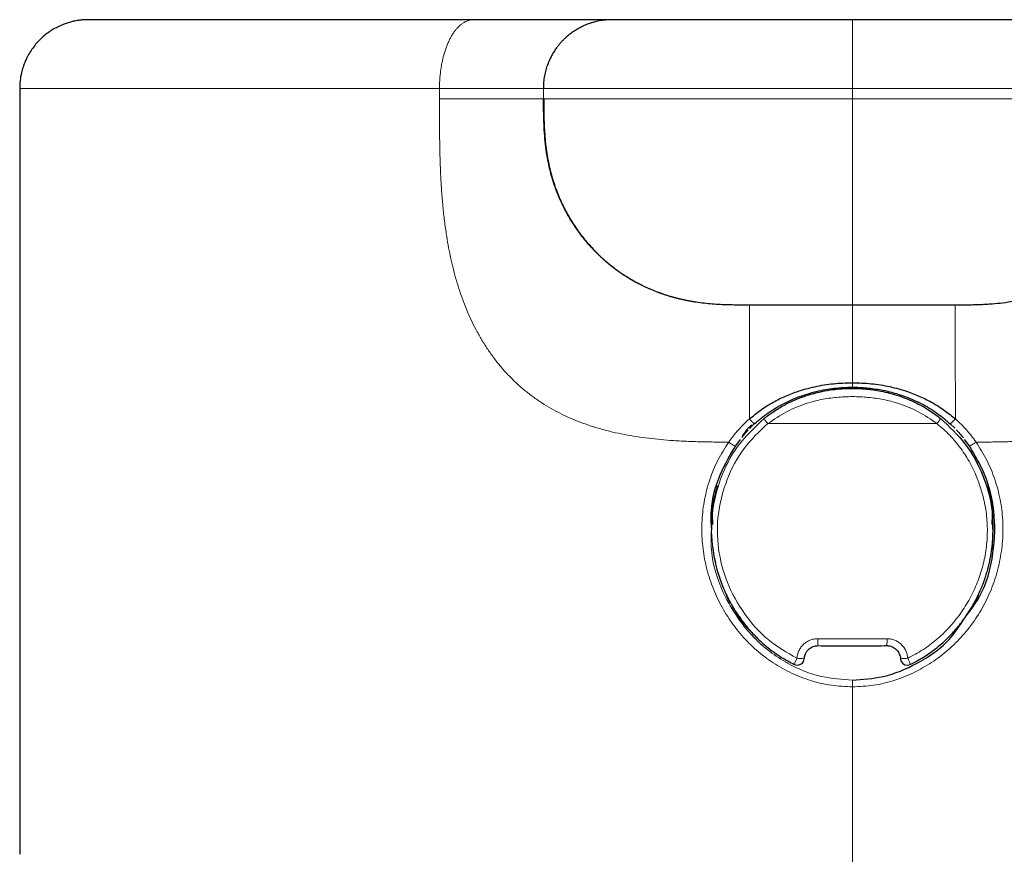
# Model space of a CAD drawing. Header units: millimetres. Extents: x 8 to 1023, y 12 to 832.
# Tile 52 of 256: x 375 to 403, y 612 to 637. Entities that reach past the tile are written whole.
import ezdxf

# ---------------------------------------------------------------- set-up
doc = ezdxf.new("R2010")
doc.units = ezdxf.units.MM

msp = doc.modelspace()

# ---------------------------------------------------------------- linework, layer by layer
at = {"color": 7, "linetype": 'Continuous', "lineweight": 30}
for p, q in [((405.967, 636.621), (398.967, 636.621)), ((374.717, 634.621), (374.717, 612.321)), ((396.126, 624.863), (396.123, 624.863)), ((401.949, 624.73), (401.805, 624.869)), ((395.699, 624.402), (395.559, 624.212)), ((402.375, 624.211), (402.235, 624.402)), ((394.867, 621.926), (394.867, 621.772)), ((403.067, 621.77), (403.067, 621.926))]:
    msp.add_line(p, q, dxfattribs=at)
at = {"color": 8, "linetype": 'Continuous', "lineweight": 0}
for p, q in [((389.967, 634.621), (389.967, 634.321)), ((398.967, 634.621), (398.967, 634.321)), ((395.668, 628.322), (395.967, 628.321)), ((401.967, 628.321), (402.289, 628.322)), ((401.431, 624.861), (396.503, 624.861)), ((398.967, 617.196), (398.967, 617.39)), ((398.967, 612.321), (398.967, 617.196)), ((398.967, 612.321), (398.967, 611.837))]:
    msp.add_line(p, q, dxfattribs=at)
at = {"color": 8, "linetype": 'Continuous', "lineweight": 0, "flags": 128}
for points in [[(386.942, 634.321), (386.942, 634.359), (386.942, 634.396), (386.942, 634.434), (386.942, 634.471), (386.942, 634.509), (386.942, 634.546), (386.942, 634.584), (386.942, 634.621)], [(398.967, 625.92), (398.967, 625.921), (398.967, 625.926), (398.967, 625.936), (398.967, 625.952), (398.967, 625.972), (398.967, 625.995), (398.967, 626.023), (398.967, 626.052)], [(395.559, 624.212), (395.559, 624.208), (395.554, 624.208), (395.545, 624.211), (395.532, 624.217), (395.515, 624.226), (395.495, 624.237), (395.472, 624.251), (395.447, 624.267), (395.42, 624.285), (395.392, 624.303), (395.365, 624.322)], [(397.959, 618.596), (397.958, 618.563), (397.958, 618.531), (397.959, 618.501), (397.959, 618.473), (397.96, 618.449), (397.961, 618.428), (397.962, 618.413), (397.963, 618.402), (397.964, 618.397), (397.965, 618.397), (397.967, 618.403)], [(399.969, 618.396), (399.968, 618.397), (399.967, 618.403)]]:
    msp.add_lwpolyline(points, dxfattribs=at)
at = {"color": 8, "linetype": 'Continuous', "lineweight": 0}
for centre, radius, start, end in [((398.967, 625.538), 0.515, 71.223, 108.777), ((397.172, 625.439), 0.885, 208.8676, 220.7957), ((400.761, 625.439), 0.885, 319.2043, 331.1324), ((398.789, 618.532), 1.188, 353.4626, 3.1201), ((398.031, 617.648), 0.776, 150.6228, 165.0304), ((398.196, 629.382), 11.384, 265.7638, 266.837), ((399.738, 629.382), 11.384, 273.163, 274.2362), ((399.925, 617.658), 0.751, 14.6679, 29.5467)]:
    msp.add_arc(centre, radius, start, end, dxfattribs=at)
at = {"color": 7, "linetype": 'Continuous', "lineweight": 30}
for centre, start, end in [((397.368, 618.029), 244.2763, 270), ((397.368, 618.029), 270, 354.4256), ((397.368, 618.029), 354.4256, 356.0485), ((400.565, 618.029), 183.9479, 187.279), ((400.565, 618.029), 187.279, 270), ((400.565, 618.029), 270, 295.7072)]:
    msp.add_arc(centre, 0.2, start, end, dxfattribs=at)
at = {"color": 8, "linetype": 'Continuous', "lineweight": 0}
msp.add_ellipse((398.967, 624.811), major_axis=(24.25, 0), ratio=0.256485, start_param=4.670797, end_param=4.753981, dxfattribs=at)
at = {"color": 7, "linetype": 'Continuous', "lineweight": 30}
for points, knots in [([(376.718, 636.621), (376.711, 636.621), (376.693, 636.621), (376.664, 636.621), (376.633, 636.62), (376.604, 636.618), (376.578, 636.617), (376.555, 636.615), (376.529, 636.613), (376.502, 636.61), (376.468, 636.606), (376.415, 636.599), (376.33, 636.585), (376.22, 636.561), (376.099, 636.526), (375.962, 636.477), (375.812, 636.41), (375.652, 636.32), (375.503, 636.217), (375.364, 636.101), (375.236, 635.974), (375.12, 635.835), (375.018, 635.687), (374.947, 635.563), (374.9, 635.467), (374.872, 635.403), (374.846, 635.339), (374.822, 635.272), (374.798, 635.197), (374.773, 635.11), (374.75, 635.008), (374.731, 634.891), (374.717, 634.76), (374.715, 634.669), (374.714, 634.621)], [0, 0, 0, 0, 0.015105, 0.037758, 0.057152, 0.073323, 0.086343, 0.096366, 0.103759, 0.112379, 0.121139, 0.135264, 0.161676, 0.199562, 0.237731, 0.275571, 0.331605, 0.387054, 0.441774, 0.496375, 0.550956, 0.605521, 0.66011, 0.714321, 0.735692, 0.756851, 0.77779, 0.798498, 0.821462, 0.848984, 0.880875, 0.916889, 0.956719, 1, 1, 1, 1]), ([(387.934, 636.621), (387.746, 636.621), (387.369, 636.621), (386.817, 636.621), (386.275, 636.621), (385.743, 636.621), (385.223, 636.621), (384.715, 636.621), (384.233, 636.621), (383.776, 636.621), (383.343, 636.621), (382.922, 636.621), (382.512, 636.621), (382.115, 636.621), (381.73, 636.621), (381.357, 636.621), (380.997, 636.621), (380.65, 636.621), (380.317, 636.621), (379.996, 636.621), (379.696, 636.621), (379.414, 636.621), (379.15, 636.621), (378.899, 636.621), (378.661, 636.621), (378.435, 636.621), (378.222, 636.621), (378.022, 636.621), (377.836, 636.621), (377.664, 636.621), (377.506, 636.621), (377.362, 636.621), (377.232, 636.621), (377.114, 636.621), (377.01, 636.621), (376.92, 636.621), (376.847, 636.621), (376.789, 636.621), (376.747, 636.621), (376.721, 636.621), (376.711, 636.621), (376.716, 636.621), (376.718, 636.621)], [0, 0, 0, 0, 0.027606, 0.055212, 0.082819, 0.110427, 0.138035, 0.165642, 0.19325, 0.218556, 0.243862, 0.269168, 0.294474, 0.319779, 0.345085, 0.370392, 0.3957, 0.421007, 0.446315, 0.471623, 0.49693, 0.52079, 0.54465, 0.568509, 0.592367, 0.616224, 0.640377, 0.66453, 0.688685, 0.71284, 0.736996, 0.761153, 0.785311, 0.80947, 0.834779, 0.860089, 0.885397, 0.910705, 0.936012, 0.961319, 0.986624, 1, 1, 1, 1]), ([(391.967, 636.621), (391.967, 636.621), (391.967, 636.621), (391.957, 636.621), (391.937, 636.621), (391.903, 636.621), (391.856, 636.621), (391.797, 636.621), (391.727, 636.621), (391.646, 636.621), (391.549, 636.621), (391.434, 636.621), (391.298, 636.621), (391.15, 636.621), (390.989, 636.621), (390.816, 636.621), (390.632, 636.621), (390.436, 636.621), (390.229, 636.621), (390.01, 636.621), (389.78, 636.621), (389.537, 636.621), (389.286, 636.621), (389.029, 636.621), (388.768, 636.621), (388.497, 636.621), (388.218, 636.621), (388.029, 636.621), (387.934, 636.621)], [0, 0, 0, 0, 0.035128, 0.070254, 0.105364, 0.140476, 0.17561, 0.21013, 0.244648, 0.279143, 0.313619, 0.354655, 0.395697, 0.436755, 0.477832, 0.518926, 0.56003, 0.601124, 0.642195, 0.683239, 0.724262, 0.765286, 0.806341, 0.845101, 0.88387, 0.922595, 0.961261, 1, 1, 1, 1]), ([(391.962, 636.621), (391.961, 636.621), (391.957, 636.621), (391.949, 636.621), (391.937, 636.621), (391.924, 636.621), (391.91, 636.62), (391.896, 636.62), (391.881, 636.619), (391.866, 636.619), (391.85, 636.618), (391.834, 636.617), (391.818, 636.616), (391.802, 636.615), (391.788, 636.613), (391.776, 636.612), (391.764, 636.611), (391.751, 636.61), (391.734, 636.608), (391.711, 636.605), (391.677, 636.6), (391.624, 636.592), (391.553, 636.579), (391.469, 636.559), (391.381, 636.535), (391.292, 636.505), (391.202, 636.471), (391.096, 636.424), (390.976, 636.361), (390.847, 636.281), (390.725, 636.192), (390.625, 636.107), (390.542, 636.027), (390.476, 635.957), (390.411, 635.881), (390.345, 635.795), (390.278, 635.696), (390.21, 635.583), (390.145, 635.454), (390.086, 635.311), (390.035, 635.154), (389.997, 634.985), (389.971, 634.806), (389.967, 634.684), (389.966, 634.621)], [0, 0, 0, 0, 0.014726, 0.061118, 0.103826, 0.14219, 0.177009, 0.208293, 0.236052, 0.258242, 0.277548, 0.293998, 0.307634, 0.318532, 0.32402, 0.328566, 0.332292, 0.335418, 0.33844, 0.343551, 0.351411, 0.362069, 0.380464, 0.400461, 0.421104, 0.442398, 0.464344, 0.48694, 0.521641, 0.556175, 0.590355, 0.624074, 0.646253, 0.668157, 0.690055, 0.714374, 0.741602, 0.77164, 0.804351, 0.839553, 0.877016, 0.916466, 0.95758, 1, 1, 1, 1]), ([(398.967, 636.621), (398.967, 636.621), (398.848, 636.621), (398.611, 636.621), (398.256, 636.621), (397.903, 636.621), (397.553, 636.621), (397.207, 636.621), (396.871, 636.621), (396.547, 636.621), (396.235, 636.621), (395.929, 636.621), (395.63, 636.621), (395.334, 636.621), (395.04, 636.621), (394.751, 636.621), (394.472, 636.621), (394.205, 636.621), (393.95, 636.621), (393.713, 636.621), (393.493, 636.621), (393.29, 636.621), (393.1, 636.621), (392.924, 636.621), (392.761, 636.621), (392.611, 636.621), (392.475, 636.621), (392.354, 636.621), (392.25, 636.621), (392.161, 636.621), (392.088, 636.621), (392.033, 636.621), (391.996, 636.621), (391.974, 636.621), (391.966, 636.621), (391.966, 636.621), (391.969, 636.621), (391.968, 636.621), (391.969, 636.621), (391.968, 636.621), (391.967, 636.621)], [0, 0, 0, 0, 0.000004, 0.011995, 0.023987, 0.035979, 0.047972, 0.059965, 0.071959, 0.083266, 0.094572, 0.105877, 0.117181, 0.128486, 0.140477, 0.152469, 0.164463, 0.176458, 0.188452, 0.200446, 0.211753, 0.22306, 0.234366, 0.245672, 0.256978, 0.268491, 0.280004, 0.291517, 0.303031, 0.314544, 0.326057, 0.337571, 0.348123, 0.358675, 0.369228, 0.379782, 0.390338, 0.400891, 0.513963, 1, 1, 1, 1]), ([(389.969, 633.94), (389.968, 633.976), (389.966, 634.103), (389.967, 634.229), (389.967, 634.321)], [0, 0, 0, 0, 0.2770983, 1, 1, 1, 1]), ([(389.978, 634.321), (389.977, 634.321), (389.972, 634.321), (389.969, 634.321), (389.967, 634.321), (389.967, 634.321)], [0, 0, 0, 0, 0.209663, 0.603906, 1, 1, 1, 1]), ([(389.978, 634.321), (389.978, 634.218), (389.978, 634.015), (389.982, 633.714), (389.994, 633.422), (390.014, 633.14), (390.045, 632.866), (390.085, 632.603), (390.136, 632.35), (390.197, 632.108), (390.266, 631.877), (390.342, 631.657), (390.425, 631.45), (390.514, 631.254), (390.606, 631.07), (390.706, 630.89), (390.813, 630.714), (390.926, 630.544), (391.037, 630.39), (391.148, 630.248), (391.259, 630.115), (391.393, 629.966), (391.555, 629.799), (391.749, 629.621), (391.953, 629.45), (392.168, 629.29), (392.394, 629.139), (392.628, 629.001), (392.871, 628.874), (393.12, 628.761), (393.371, 628.663), (393.621, 628.58), (393.869, 628.512), (394.113, 628.456), (394.353, 628.413), (394.589, 628.38), (394.822, 628.355), (395.054, 628.339), (395.287, 628.328), (395.467, 628.324), (395.595, 628.323), (395.668, 628.322), (395.75, 628.321), (395.839, 628.321), (395.9, 628.321), (395.93, 628.321)], [0, 0, 0, 0, 0.031779, 0.062635, 0.092599, 0.121686, 0.149904, 0.177258, 0.203749, 0.229372, 0.25412, 0.277983, 0.300944, 0.322989, 0.3441, 0.364258, 0.386549, 0.407496, 0.427076, 0.445272, 0.462788, 0.480455, 0.507223, 0.534291, 0.56163, 0.589209, 0.617002, 0.64498, 0.673122, 0.701383, 0.729174, 0.756262, 0.782657, 0.808376, 0.833437, 0.857858, 0.881796, 0.905705, 0.929627, 0.953572, 0.961415, 0.969086, 0.976691, 0.988175, 1, 1, 1, 1]), ([(402.003, 628.321), (402.012, 628.321), (402.029, 628.321), (402.058, 628.321), (402.09, 628.321), (402.125, 628.321), (402.162, 628.321), (402.202, 628.322), (402.243, 628.322), (402.313, 628.322), (402.416, 628.323), (402.556, 628.326), (402.71, 628.331), (402.871, 628.339), (403.087, 628.353), (403.348, 628.379), (403.651, 628.423), (403.945, 628.482), (404.231, 628.555), (404.511, 628.644), (404.786, 628.749), (405.056, 628.87), (405.275, 628.985), (405.447, 629.084), (405.574, 629.163), (405.7, 629.246), (405.828, 629.337), (405.963, 629.438), (406.104, 629.552), (406.251, 629.681), (406.402, 629.823), (406.556, 629.981), (406.711, 630.156), (406.866, 630.347), (407.01, 630.546), (407.144, 630.749), (407.266, 630.955), (407.382, 631.174), (407.49, 631.406), (407.59, 631.65), (407.679, 631.907), (407.756, 632.175), (407.821, 632.454), (407.872, 632.744), (407.911, 633.043), (407.936, 633.351), (407.951, 633.667), (407.956, 633.991), (407.956, 634.21), (407.956, 634.321)], [0, 0, 0, 0, 0.005884, 0.01105, 0.015605, 0.019716, 0.023622, 0.027615, 0.031815, 0.036221, 0.04909, 0.063461, 0.079341, 0.096369, 0.113243, 0.145615, 0.176971, 0.207618, 0.237571, 0.267617, 0.297792, 0.328093, 0.358509, 0.373757, 0.389026, 0.404312, 0.420207, 0.43745, 0.456041, 0.475979, 0.497256, 0.519859, 0.543772, 0.56897, 0.595425, 0.619076, 0.643602, 0.668978, 0.69518, 0.722186, 0.749976, 0.778535, 0.807856, 0.837934, 0.868773, 0.900381, 0.932772, 0.965966, 1, 1, 1, 1]), ([(391.3, 630.06), (391.3, 630.06), (391.298, 630.062), (391.304, 630.056), (391.316, 630.042), (391.337, 630.019), (391.366, 629.987), (391.404, 629.947), (391.442, 629.907), (391.475, 629.873), (391.501, 629.848), (391.527, 629.821), (391.555, 629.794), (391.582, 629.768), (391.608, 629.744), (391.633, 629.721), (391.657, 629.699), (391.68, 629.677), (391.703, 629.657), (391.724, 629.637), (391.745, 629.619), (391.765, 629.602), (391.783, 629.586), (391.799, 629.572), (391.814, 629.56), (391.827, 629.549), (391.84, 629.539), (391.852, 629.529), (391.862, 629.52), (391.87, 629.513), (391.876, 629.509), (391.88, 629.506), (391.884, 629.502), (391.891, 629.497), (391.901, 629.489), (391.919, 629.474), (391.948, 629.45), (391.989, 629.419), (392.038, 629.381), (392.095, 629.339), (392.166, 629.288), (392.253, 629.228), (392.359, 629.159), (392.478, 629.085), (392.611, 629.008), (392.758, 628.929), (392.92, 628.849), (393.096, 628.769), (393.221, 628.72), (393.285, 628.695)], [0, 0, 0, 0, 0.01328, 0.087592, 0.161932, 0.234966, 0.306726, 0.377243, 0.446554, 0.476677, 0.506578, 0.536258, 0.565191, 0.59247, 0.617636, 0.641192, 0.663137, 0.683474, 0.702794, 0.720399, 0.736291, 0.750472, 0.762946, 0.772039, 0.779954, 0.786697, 0.792279, 0.796718, 0.800051, 0.80188, 0.802609, 0.803241, 0.80381, 0.8047, 0.806252, 0.808467, 0.813387, 0.819748, 0.827202, 0.835744, 0.845372, 0.858927, 0.874162, 0.891065, 0.909622, 0.929815, 0.951624, 0.975027, 1, 1, 1, 1]), ([(393.285, 628.695), (393.298, 628.69), (393.325, 628.68), (393.365, 628.665), (393.404, 628.651), (393.448, 628.636), (393.494, 628.621), (393.543, 628.605), (393.594, 628.589), (393.646, 628.573), (393.7, 628.557), (393.751, 628.543), (393.801, 628.53), (393.849, 628.517), (393.897, 628.505), (393.943, 628.494), (393.987, 628.484), (394.029, 628.475), (394.068, 628.466), (394.106, 628.458), (394.141, 628.451), (394.173, 628.445), (394.205, 628.439), (394.234, 628.434), (394.261, 628.429), (394.286, 628.425), (394.309, 628.421), (394.33, 628.417), (394.348, 628.414), (394.364, 628.412), (394.379, 628.409), (394.391, 628.408), (394.4, 628.406), (394.408, 628.405), (394.414, 628.404), (394.417, 628.404), (394.418, 628.403), (394.418, 628.403), (394.418, 628.403)], [0, 0, 0, 0, 0.00419, 0.0084, 0.01273, 0.017272, 0.023792, 0.030983, 0.03896, 0.049686, 0.061766, 0.075273, 0.090259, 0.106762, 0.125822, 0.146622, 0.169181, 0.193514, 0.219633, 0.247033, 0.276172, 0.307057, 0.339692, 0.374803, 0.411745, 0.450522, 0.491136, 0.533591, 0.577888, 0.624029, 0.672017, 0.721852, 0.773536, 0.82707, 0.882456, 0.939694, 0.998785, 1, 1, 1, 1]), ([(393.769, 628.538), (393.768, 628.538), (393.765, 628.539), (393.762, 628.54), (393.76, 628.541)], [0, 0, 0, 0, 0.373119, 1, 1, 1, 1]), ([(395.967, 628.321), (395.968, 628.321), (395.972, 628.321), (395.997, 628.321), (396.036, 628.321), (396.092, 628.321), (396.164, 628.321), (396.248, 628.321), (396.345, 628.321), (396.452, 628.321), (396.572, 628.321), (396.702, 628.321), (396.847, 628.321), (397.005, 628.321), (397.177, 628.321), (397.358, 628.321), (397.548, 628.321), (397.746, 628.321), (397.946, 628.321), (398.147, 628.321), (398.349, 628.321), (398.553, 628.321), (398.76, 628.321), (398.898, 628.321), (398.967, 628.321)], [0, 0, 0, 0, 0.046667, 0.093333, 0.14, 0.186663, 0.233329, 0.279998, 0.323998, 0.367997, 0.411997, 0.455997, 0.499999, 0.546667, 0.593332, 0.639997, 0.686662, 0.733327, 0.779996, 0.823996, 0.867996, 0.911997, 0.955997, 1, 1, 1, 1]), ([(398.967, 628.321), (399.04, 628.321), (399.187, 628.321), (399.406, 628.321), (399.622, 628.321), (399.835, 628.321), (400.043, 628.321), (400.242, 628.321), (400.43, 628.321), (400.607, 628.321), (400.777, 628.321), (400.938, 628.321), (401.093, 628.321), (401.24, 628.321), (401.377, 628.321), (401.502, 628.321), (401.613, 628.321), (401.71, 628.321), (401.79, 628.321), (401.855, 628.321), (401.905, 628.321), (401.94, 628.321), (401.963, 628.321), (401.966, 628.321), (401.967, 628.321)], [0, 0, 0, 0, 0.046668, 0.093334, 0.14, 0.186666, 0.233333, 0.280001, 0.324001, 0.368, 0.412, 0.455999, 0.500001, 0.546669, 0.593335, 0.64, 0.686664, 0.73333, 0.78, 0.823998, 0.867997, 0.911998, 0.955998, 1, 1, 1, 1]), ([(395.967, 624.996), (396.07, 625.082), (396.275, 625.252), (396.615, 625.466), (396.974, 625.648), (397.392, 625.812), (397.873, 625.945), (398.415, 626.036), (398.783, 626.047), (398.967, 626.052)], [0, 0, 0, 0, 0.123389, 0.247087, 0.371328, 0.496173, 0.663428, 0.831417, 1, 1, 1, 1]), ([(396.125, 624.861), (396.185, 624.915), (396.309, 625.026), (396.513, 625.176), (396.73, 625.317), (396.956, 625.444), (397.189, 625.555), (397.429, 625.652), (397.675, 625.734), (397.926, 625.802), (398.181, 625.855), (398.44, 625.892), (398.702, 625.916), (398.878, 625.919), (398.967, 625.92)], [0, 0, 0, 0, 0.077712, 0.161482, 0.245302, 0.329125, 0.412904, 0.496605, 0.58022, 0.663781, 0.747365, 0.831111, 0.915226, 1, 1, 1, 1]), ([(396.398, 625.012), (396.486, 625.079), (396.674, 625.222), (396.902, 625.358), (397.067, 625.444), (397.15, 625.484), (397.235, 625.524), (397.324, 625.563), (397.415, 625.6), (397.51, 625.636), (397.702, 625.702), (397.972, 625.779), (398.301, 625.841), (398.556, 625.87), (398.741, 625.882), (398.859, 625.886), (398.925, 625.886), (398.953, 625.886), (398.961, 625.886), (399.001, 625.886), (399.084, 625.885), (399.22, 625.88), (399.387, 625.868), (399.584, 625.845), (399.81, 625.808), (400.063, 625.75), (400.399, 625.651), (400.786, 625.494), (401.19, 625.272), (401.425, 625.096), (401.536, 625.012)], [0, 0, 0, 0, 0.060054, 0.1279, 0.144214, 0.160925, 0.178032, 0.195536, 0.213439, 0.231739, 0.250609, 0.323547, 0.383946, 0.431801, 0.462304, 0.483951, 0.495674, 0.497611, 0.499078, 0.500248, 0.519234, 0.543795, 0.573931, 0.609643, 0.650929, 0.69779, 0.750126, 0.841161, 0.924421, 1, 1, 1, 1]), ([(398.967, 626.052), (399.15, 626.047), (399.516, 626.036), (400.056, 625.946), (400.536, 625.814), (400.955, 625.65), (401.315, 625.468), (401.657, 625.254), (401.863, 625.082), (401.967, 624.996)], [0, 0, 0, 0, 0.167529, 0.334944, 0.502034, 0.627, 0.751571, 0.875818, 1, 1, 1, 1]), ([(398.967, 625.92), (399.035, 625.919), (399.175, 625.918), (399.387, 625.903), (399.599, 625.878), (399.806, 625.844), (400.008, 625.801), (400.205, 625.749), (400.396, 625.689), (400.601, 625.615), (400.818, 625.522), (401.044, 625.409), (401.258, 625.284), (401.459, 625.149), (401.649, 625.006), (401.765, 624.901), (401.823, 624.849)], [0, 0, 0, 0, 0.064605, 0.133823, 0.201823, 0.26874, 0.334668, 0.39967, 0.46378, 0.527015, 0.609958, 0.691313, 0.771034, 0.849075, 0.925401, 1, 1, 1, 1]), ([(401.536, 625.012), (401.79, 624.774), (402.303, 624.295), (402.808, 623.35), (403.093, 622.302), (403.051, 621.579), (403.029, 621.217)], [0, 0, 0, 0, 0.244536, 0.493107, 0.746259, 1, 1, 1, 1]), ([(395.744, 624.456), (395.77, 624.487), (395.828, 624.561), (395.893, 624.629), (395.93, 624.668)], [0, 0, 0, 0, 0.428615, 1, 1, 1, 1]), ([(396.04, 624.818), (395.991, 624.779), (395.884, 624.693), (395.811, 624.576), (395.771, 624.511)], [0, 0, 0, 0, 0.45064, 1, 1, 1, 1]), ([(396.122, 624.863), (396.075, 624.82), (396.024, 624.772), (395.976, 624.72), (395.972, 624.715)], [0, 0, 0, 0, 0.905717, 1, 1, 1, 1]), ([(401.996, 624.676), (402.021, 624.65), (402.086, 624.582), (402.153, 624.505), (402.193, 624.453), (402.197, 624.448)], [0, 0, 0, 0, 0.3555692, 0.9327743, 1, 1, 1, 1]), ([(395.559, 624.212), (395.4, 623.939), (395.059, 623.354), (394.82, 622.506), (394.849, 621.965), (394.859, 621.787)], [0, 0, 0, 0, 0.3692421, 0.7920483, 1, 1, 1, 1]), ([(402.276, 619.259), (402.409, 619.431), (402.821, 619.965), (403.107, 621.045), (403.141, 622.276), (402.883, 623.354), (402.537, 623.939), (402.375, 624.211)], [0, 0, 0, 0, 0.123285, 0.382432, 0.61471, 0.820415, 1, 1, 1, 1]), ([(395.032, 623.047), (394.963, 622.801), (394.859, 622.432), (394.887, 622.053), (394.897, 621.927)], [0, 0, 0, 0, 0.668409, 1, 1, 1, 1]), ([(403.037, 621.927), (403.046, 622.053), (403.074, 622.433), (402.97, 622.803), (402.901, 623.05)], [0, 0, 0, 0, 0.331451, 1, 1, 1, 1]), ([(394.886, 622.219), (394.886, 622.212), (394.881, 622.155), (394.877, 622.059), (394.876, 621.97), (394.876, 621.932)], [0, 0, 0, 0, 0.065704, 0.604192, 1, 1, 1, 1]), ([(403.057, 621.792), (403.058, 621.832), (403.06, 621.921), (403.057, 622.06), (403.053, 622.164), (403.048, 622.22), (403.048, 622.226)], [0, 0, 0, 0, 0.2810418, 0.6096689, 0.9613669, 1, 1, 1, 1]), ([(400.653, 617.85), (400.729, 617.888), (400.88, 617.965), (401.094, 618.095), (401.293, 618.233), (401.478, 618.377), (401.649, 618.526), (401.806, 618.68), (401.951, 618.835), (402.09, 618.999), (402.221, 619.171), (402.344, 619.35), (402.454, 619.527), (402.55, 619.701), (402.636, 619.871), (402.71, 620.036), (402.778, 620.204), (402.838, 620.373), (402.891, 620.543), (402.934, 620.703), (402.968, 620.852), (402.996, 620.991), (403.017, 621.119), (403.032, 621.236), (403.044, 621.341), (403.051, 621.428), (403.055, 621.499), (403.058, 621.546), (403.059, 621.582), (403.061, 621.608), (403.063, 621.634), (403.064, 621.651), (403.064, 621.659)], [0, 0, 0, 0, 0.0543063, 0.1069425, 0.1579607, 0.2073993, 0.2552868, 0.3016447, 0.3464892, 0.3898332, 0.4375438, 0.4833216, 0.5271781, 0.5691238, 0.6091681, 0.6473196, 0.6835861, 0.7235223, 0.7609098, 0.7957538, 0.8280624, 0.8578734, 0.8851911, 0.9100045, 0.9322605, 0.9519563, 0.9650532, 0.9767174, 0.982072, 0.9875777, 0.9935066, 1, 1, 1, 1]), ([(394.895, 621.285), (394.901, 621.239), (394.913, 621.133), (394.94, 620.975), (394.974, 620.813), (395.011, 620.663), (395.054, 620.509), (395.105, 620.348), (395.166, 620.181), (395.231, 620.023), (395.3, 619.873), (395.362, 619.748), (395.416, 619.646), (395.463, 619.564), (395.512, 619.48), (395.568, 619.39), (395.633, 619.291), (395.709, 619.182), (395.797, 619.064), (395.897, 618.939), (396.011, 618.808), (396.139, 618.671), (396.283, 618.531), (396.433, 618.399), (396.586, 618.276), (396.74, 618.163), (396.908, 618.053), (397.088, 617.946), (397.216, 617.882), (397.281, 617.85)], [0, 0, 0, 0, 0.032177, 0.072654, 0.110546, 0.145871, 0.178648, 0.220962, 0.261579, 0.30075, 0.338478, 0.374764, 0.396712, 0.418095, 0.439535, 0.463762, 0.491102, 0.521561, 0.555146, 0.591863, 0.631721, 0.67473, 0.7209, 0.770247, 0.812027, 0.855868, 0.90179, 0.949821, 1, 1, 1, 1]), ([(395.456, 619.577), (395.449, 619.586), (395.433, 619.605), (395.409, 619.639), (395.384, 619.677), (395.362, 619.716), (395.343, 619.756), (395.326, 619.794), (395.312, 619.831), (395.301, 619.864), (395.295, 619.883), (395.292, 619.891)], [0, 0, 0, 0, 0.104683, 0.224061, 0.35231, 0.480378, 0.599692, 0.712028, 0.819174, 0.918777, 1, 1, 1, 1]), ([(402.637, 619.878), (402.636, 619.874), (402.632, 619.859), (402.622, 619.831), (402.608, 619.795), (402.591, 619.756), (402.572, 619.717), (402.549, 619.677), (402.525, 619.639), (402.503, 619.608), (402.489, 619.59), (402.483, 619.584)], [0, 0, 0, 0, 0.041486, 0.148374, 0.263108, 0.38362, 0.511792, 0.649488, 0.78699, 0.915093, 1, 1, 1, 1]), ([(398.967, 617.39), (399.268, 617.412), (399.926, 617.459), (400.919, 617.878), (401.759, 618.456), (402.104, 618.997), (402.226, 619.189)], [0, 0, 0, 0, 0.231616, 0.505999, 0.825029, 1, 1, 1, 1]), ([(397.565, 618.015), (397.567, 618.035), (397.572, 618.073), (397.588, 618.128), (397.613, 618.186), (397.651, 618.246), (397.704, 618.301), (397.764, 618.344), (397.828, 618.375), (397.896, 618.394), (397.941, 618.396), (397.964, 618.397)], [0, 0, 0, 0, 0.097465, 0.191055, 0.28135, 0.411439, 0.536207, 0.656547, 0.77332, 0.887459, 1, 1, 1, 1]), ([(397.964, 618.397), (398.087, 618.395), (398.328, 618.393), (398.684, 618.392), (399.025, 618.391), (399.352, 618.392), (399.666, 618.394), (399.87, 618.396), (399.97, 618.397)], [0, 0, 0, 0, 0.184032, 0.361114, 0.531249, 0.69444, 0.85069, 1, 1, 1, 1]), ([(399.97, 618.397), (399.984, 618.396), (400.012, 618.396), (400.066, 618.387), (400.13, 618.366), (400.198, 618.327), (400.255, 618.277), (400.302, 618.218), (400.336, 618.154), (400.36, 618.086), (400.366, 618.039), (400.369, 618.015)], [0, 0, 0, 0, 0.0706669, 0.1393727, 0.2719482, 0.3998162, 0.5241495, 0.6457221, 0.7651447, 0.8830165, 1, 1, 1, 1])]:
    msp.add_open_spline(points, degree=3, knots=knots, dxfattribs=at)
at = {"color": 8, "linetype": 'Continuous', "lineweight": 0}
for points, knots in [([(387.934, 636.621), (387.91, 636.62), (387.862, 636.618), (387.789, 636.602), (387.716, 636.574), (387.642, 636.535), (387.572, 636.485), (387.508, 636.429), (387.448, 636.367), (387.39, 636.296), (387.335, 636.218), (387.282, 636.131), (387.232, 636.037), (387.185, 635.936), (387.142, 635.829), (387.103, 635.717), (387.068, 635.6), (387.037, 635.481), (387.009, 635.351), (386.985, 635.21), (386.965, 635.061), (386.951, 634.913), (386.943, 634.766), (386.942, 634.669), (386.942, 634.621)], [0, 0, 0, 0, 0.045665, 0.092584, 0.140677, 0.189845, 0.239974, 0.282393, 0.325304, 0.368618, 0.412239, 0.456067, 0.5, 0.543932, 0.58776, 0.631381, 0.674696, 0.717607, 0.760025, 0.810155, 0.859323, 0.907415, 0.954334, 1, 1, 1, 1]), ([(398.967, 636.621), (398.967, 636.62), (398.967, 636.618), (398.967, 636.6), (398.967, 636.57), (398.967, 636.526), (398.967, 636.469), (398.967, 636.399), (398.967, 636.318), (398.967, 636.227), (398.967, 636.124), (398.967, 636.012), (398.967, 635.89), (398.967, 635.76), (398.967, 635.624), (398.967, 635.483), (398.967, 635.338), (398.967, 635.192), (398.967, 635.047), (398.967, 634.903), (398.967, 634.761), (398.967, 634.668), (398.967, 634.621)], [0, 0, 0, 0, 0.047774, 0.096914, 0.147327, 0.198899, 0.251496, 0.304965, 0.356024, 0.407552, 0.459383, 0.511348, 0.563275, 0.61499, 0.666328, 0.717126, 0.767236, 0.81652, 0.864, 0.910463, 0.95582, 1, 1, 1, 1]), ([(386.942, 634.621), (386.563, 634.621), (385.805, 634.621), (384.715, 634.621), (383.661, 634.621), (382.649, 634.621), (381.684, 634.621), (380.772, 634.621), (379.917, 634.621), (379.124, 634.621), (378.392, 634.621), (377.723, 634.621), (377.117, 634.621), (376.577, 634.621), (376.103, 634.621), (375.696, 634.621), (375.357, 634.621), (375.088, 634.621), (374.888, 634.621), (374.765, 634.621), (374.711, 634.621), (374.722, 634.621), (374.724, 634.621)], [0, 0, 0, 0, 0.0517285, 0.1035952, 0.155645, 0.2079257, 0.2604821, 0.3129634, 0.3651764, 0.4171713, 0.4689949, 0.5206918, 0.5723046, 0.6238746, 0.6754425, 0.7270489, 0.7787351, 0.8305434, 0.8825181, 0.9347061, 0.9871568, 1, 1, 1, 1]), ([(389.959, 634.621), (389.955, 634.621), (389.948, 634.621), (389.922, 634.621), (389.883, 634.621), (389.828, 634.621), (389.757, 634.621), (389.669, 634.621), (389.565, 634.621), (389.446, 634.622), (389.312, 634.622), (389.165, 634.622), (389.005, 634.622), (388.836, 634.622), (388.658, 634.622), (388.474, 634.622), (388.285, 634.622), (388.102, 634.622), (387.926, 634.622), (387.76, 634.622), (387.594, 634.622), (387.429, 634.621), (387.265, 634.621), (387.103, 634.621), (386.995, 634.621), (386.942, 634.621)], [0, 0, 0, 0, 0.034531, 0.074907, 0.117208, 0.161554, 0.20793, 0.256195, 0.306099, 0.3573, 0.409386, 0.461901, 0.514369, 0.566315, 0.617295, 0.666918, 0.714867, 0.760922, 0.798805, 0.835216, 0.870225, 0.903968, 0.936651, 0.968545, 1, 1, 1, 1]), ([(398.967, 634.621), (398.742, 634.621), (398.294, 634.621), (397.627, 634.621), (396.973, 634.621), (396.332, 634.621), (395.708, 634.621), (395.103, 634.621), (394.518, 634.621), (393.957, 634.621), (393.422, 634.621), (392.915, 634.621), (392.438, 634.621), (391.995, 634.621), (391.587, 634.621), (391.221, 634.621), (390.898, 634.621), (390.621, 634.621), (390.391, 634.621), (390.223, 634.621), (390.106, 634.621), (390.029, 634.621), (389.982, 634.621), (389.965, 634.621), (389.966, 634.621), (389.967, 634.621), (389.967, 634.621), (389.967, 634.621), (389.967, 634.621), (389.967, 634.621), (389.967, 634.621), (389.967, 634.621), (389.967, 634.621)], [0, 0, 0, 0, 0.021529, 0.042881, 0.064095, 0.085205, 0.106245, 0.127244, 0.148231, 0.169234, 0.190281, 0.211403, 0.232633, 0.254005, 0.275557, 0.29713, 0.318634, 0.340105, 0.361574, 0.383075, 0.3993, 0.416182, 0.432122, 0.446778, 0.46178, 0.478434, 0.49517, 0.525019, 0.554437, 0.583834, 0.74132, 1, 1, 1, 1]), ([(407.967, 634.621), (407.967, 634.621), (407.968, 634.621), (407.962, 634.621), (407.944, 634.621), (407.909, 634.621), (407.86, 634.621), (407.796, 634.621), (407.697, 634.621), (407.543, 634.621), (407.313, 634.621), (407.036, 634.621), (406.713, 634.621), (406.347, 634.621), (405.939, 634.621), (405.495, 634.621), (405.019, 634.621), (404.512, 634.621), (403.977, 634.621), (403.416, 634.621), (402.831, 634.621), (402.226, 634.621), (401.601, 634.621), (400.961, 634.621), (400.306, 634.621), (399.64, 634.621), (399.192, 634.621), (398.967, 634.621)], [0, 0, 0, 0, 0.013991, 0.037718, 0.060562, 0.085133, 0.111631, 0.136588, 0.161494, 0.208558, 0.255552, 0.302548, 0.349619, 0.396838, 0.444012, 0.490794, 0.537263, 0.583498, 0.629568, 0.67554, 0.721477, 0.767442, 0.813495, 0.859705, 0.906139, 0.952876, 1, 1, 1, 1]), ([(389.967, 634.321), (389.967, 634.321), (389.967, 634.321), (389.963, 634.321), (389.951, 634.321), (389.929, 634.321), (389.896, 634.321), (389.849, 634.321), (389.788, 634.321), (389.711, 634.321), (389.618, 634.321), (389.508, 634.321), (389.383, 634.321), (389.244, 634.321), (389.094, 634.321), (388.932, 634.321), (388.761, 634.321), (388.583, 634.321), (388.4, 634.321), (388.212, 634.321), (388.022, 634.321), (387.834, 634.321), (387.65, 634.321), (387.471, 634.321), (387.293, 634.321), (387.117, 634.321), (387, 634.321), (386.942, 634.321)], [0, 0, 0, 0, 0.032027, 0.064611, 0.098191, 0.133092, 0.169534, 0.20764, 0.247429, 0.28883, 0.333757, 0.380011, 0.427256, 0.475104, 0.523139, 0.570934, 0.618078, 0.664196, 0.708963, 0.752133, 0.793546, 0.833145, 0.868863, 0.903146, 0.936211, 0.968362, 1, 1, 1, 1]), ([(386.942, 634.321), (386.942, 634.137), (386.941, 633.769), (386.944, 633.216), (386.953, 632.664), (386.971, 632.151), (386.997, 631.678), (387.032, 631.246), (387.078, 630.815), (387.132, 630.421), (387.191, 630.063), (387.254, 629.742), (387.327, 629.423), (387.41, 629.108), (387.503, 628.797), (387.608, 628.49), (387.725, 628.189), (387.855, 627.894), (387.997, 627.606), (388.153, 627.327), (388.321, 627.057), (388.503, 626.797), (388.698, 626.548), (388.906, 626.312), (389.127, 626.089), (389.359, 625.88), (389.603, 625.684), (389.858, 625.504), (390.122, 625.338), (390.395, 625.187), (390.676, 625.051), (390.964, 624.93), (391.258, 624.822), (391.57, 624.723), (391.898, 624.635), (392.244, 624.558), (392.593, 624.495), (392.946, 624.443), (393.301, 624.403), (393.68, 624.371), (394.083, 624.347), (394.509, 624.332), (394.936, 624.324), (395.222, 624.323), (395.365, 624.322)], [0, 0, 0, 0, 0.034996, 0.069994, 0.104988, 0.139981, 0.167485, 0.194986, 0.22248, 0.249968, 0.2708, 0.291641, 0.312483, 0.33332, 0.35415, 0.374979, 0.395817, 0.416662, 0.437505, 0.458341, 0.47917, 0.499996, 0.520829, 0.541665, 0.562498, 0.583331, 0.604169, 0.625011, 0.645859, 0.666701, 0.687531, 0.70836, 0.729196, 0.750038, 0.773378, 0.796704, 0.820025, 0.84335, 0.866683, 0.890019, 0.917515, 0.945006, 0.972501, 1, 1, 1, 1]), ([(389.967, 634.321), (389.967, 634.211), (389.967, 633.99), (389.972, 633.659), (389.988, 633.327), (390.017, 632.994), (390.06, 632.685), (390.114, 632.401), (390.176, 632.142), (390.252, 631.885), (390.341, 631.63), (390.445, 631.379), (390.562, 631.133), (390.693, 630.892), (390.838, 630.657), (390.996, 630.43), (391.166, 630.212), (391.346, 630.005), (391.537, 629.809), (391.737, 629.623), (391.949, 629.447), (392.17, 629.283), (392.4, 629.13), (392.638, 628.991), (392.881, 628.866), (393.128, 628.755), (393.378, 628.658), (393.629, 628.576), (393.882, 628.507), (394.101, 628.457), (394.237, 628.435), (394.286, 628.427)], [0, 0, 0, 0, 0.041047, 0.082179, 0.123452, 0.164909, 0.206588, 0.239519, 0.272625, 0.305921, 0.339413, 0.373103, 0.406988, 0.441053, 0.475282, 0.509647, 0.544118, 0.578041, 0.611994, 0.645939, 0.679838, 0.714269, 0.748581, 0.782744, 0.816736, 0.85054, 0.883549, 0.916367, 0.948998, 0.981451, 1, 1, 1, 1]), ([(398.967, 634.321), (398.833, 634.321), (398.566, 634.321), (398.167, 634.321), (397.771, 634.321), (397.379, 634.321), (396.994, 634.321), (396.617, 634.321), (396.246, 634.321), (395.881, 634.321), (395.521, 634.321), (395.165, 634.321), (394.814, 634.321), (394.471, 634.321), (394.136, 634.321), (393.812, 634.321), (393.499, 634.321), (393.197, 634.321), (392.906, 634.321), (392.623, 634.321), (392.349, 634.321), (392.086, 634.321), (391.835, 634.321), (391.597, 634.321), (391.374, 634.321), (391.169, 634.321), (390.979, 634.321), (390.806, 634.321), (390.647, 634.321), (390.503, 634.321), (390.375, 634.321), (390.264, 634.321), (390.17, 634.321), (390.106, 634.321), (390.063, 634.321), (390.035, 634.321), (390.012, 634.321), (389.994, 634.321), (389.984, 634.321), (389.98, 634.321), (389.978, 634.321)], [0, 0, 0, 0, 0.029356, 0.058555, 0.087618, 0.116562, 0.145406, 0.173654, 0.201835, 0.229964, 0.258055, 0.28663, 0.315194, 0.343759, 0.372339, 0.400948, 0.429087, 0.457281, 0.485545, 0.513892, 0.542859, 0.571947, 0.601175, 0.630559, 0.659945, 0.688741, 0.717489, 0.746204, 0.7749, 0.804116, 0.833344, 0.862601, 0.891902, 0.921263, 0.93571, 0.951469, 0.966324, 0.98036, 0.9938, 1, 1, 1, 1]), ([(407.967, 634.321), (407.966, 634.321), (407.965, 634.321), (407.958, 634.321), (407.947, 634.321), (407.93, 634.321), (407.906, 634.321), (407.876, 634.321), (407.841, 634.321), (407.801, 634.321), (407.744, 634.321), (407.665, 634.321), (407.555, 634.321), (407.429, 634.321), (407.285, 634.321), (407.125, 634.321), (406.948, 634.321), (406.754, 634.321), (406.545, 634.321), (406.322, 634.321), (406.086, 634.321), (405.839, 634.321), (405.58, 634.321), (405.308, 634.321), (405.023, 634.321), (404.726, 634.321), (404.418, 634.321), (404.101, 634.321), (403.776, 634.321), (403.445, 634.321), (403.108, 634.321), (402.763, 634.321), (402.409, 634.321), (402.046, 634.321), (401.674, 634.321), (401.297, 634.321), (400.914, 634.321), (400.529, 634.321), (400.142, 634.321), (399.753, 634.321), (399.361, 634.321), (399.098, 634.321), (398.967, 634.321)], [0, 0, 0, 0, 0.014313, 0.028587, 0.043135, 0.058271, 0.074315, 0.091267, 0.107134, 0.122781, 0.138408, 0.16627, 0.194092, 0.221887, 0.249671, 0.277964, 0.306274, 0.334618, 0.363012, 0.39147, 0.419408, 0.447198, 0.474857, 0.502403, 0.53035, 0.558213, 0.586007, 0.613746, 0.641445, 0.668623, 0.695788, 0.722952, 0.750128, 0.777823, 0.805557, 0.833343, 0.861196, 0.889132, 0.916665, 0.944309, 0.972081, 1, 1, 1, 1]), ([(398.967, 634.321), (398.967, 634.211), (398.967, 633.99), (398.967, 633.659), (398.967, 633.327), (398.967, 632.994), (398.967, 632.685), (398.967, 632.401), (398.967, 632.142), (398.967, 631.885), (398.967, 631.63), (398.967, 631.379), (398.967, 631.133), (398.967, 630.892), (398.967, 630.657), (398.967, 630.43), (398.967, 630.212), (398.967, 630.005), (398.967, 629.809), (398.967, 629.623), (398.967, 629.447), (398.967, 629.283), (398.967, 629.13), (398.967, 628.991), (398.967, 628.866), (398.967, 628.755), (398.967, 628.658), (398.967, 628.576), (398.967, 628.507), (398.967, 628.446), (398.967, 628.397), (398.967, 628.361), (398.967, 628.338), (398.967, 628.326), (398.967, 628.321), (398.967, 628.321), (398.967, 628.321)], [0, 0, 0, 0, 0.033937, 0.067944, 0.102067, 0.136343, 0.170803, 0.198029, 0.225401, 0.252929, 0.28062, 0.308475, 0.33649, 0.364655, 0.392955, 0.421368, 0.449868, 0.477916, 0.505988, 0.534054, 0.562082, 0.59055, 0.618919, 0.647165, 0.67527, 0.70322, 0.730513, 0.757647, 0.784627, 0.811459, 0.843224, 0.874818, 0.906265, 0.937591, 0.968823, 1, 1, 1, 1]), ([(402.569, 624.322), (402.714, 624.323), (403.006, 624.324), (403.441, 624.332), (403.874, 624.348), (404.306, 624.374), (404.704, 624.41), (405.069, 624.454), (405.401, 624.505), (405.73, 624.566), (406.055, 624.64), (406.371, 624.725), (406.676, 624.822), (406.97, 624.93), (407.258, 625.051), (407.539, 625.187), (407.812, 625.338), (408.076, 625.504), (408.331, 625.684), (408.574, 625.88), (408.807, 626.089), (409.028, 626.312), (409.236, 626.548), (409.431, 626.797), (409.613, 627.057), (409.781, 627.327), (409.937, 627.606), (410.079, 627.894), (410.209, 628.189), (410.326, 628.49), (410.431, 628.797), (410.524, 629.108), (410.607, 629.423), (410.679, 629.742), (410.742, 630.063), (410.803, 630.423), (410.857, 630.823), (410.903, 631.262), (410.938, 631.702), (410.962, 632.143), (410.98, 632.63), (410.989, 633.164), (410.992, 633.742), (410.992, 634.128), (410.992, 634.321)], [0, 0, 0, 0, 0.027999, 0.055994, 0.083985, 0.111981, 0.139984, 0.161982, 0.183973, 0.205961, 0.227956, 0.249963, 0.270804, 0.29164, 0.31247, 0.333299, 0.354142, 0.374989, 0.395831, 0.416669, 0.437502, 0.458335, 0.479171, 0.500004, 0.52083, 0.541659, 0.562495, 0.583338, 0.604183, 0.625021, 0.64585, 0.66668, 0.687517, 0.708359, 0.7292, 0.750032, 0.77802, 0.806013, 0.834015, 0.862018, 0.890013, 0.926673, 0.963338, 1, 1, 1, 1]), ([(389.977, 633.595), (389.975, 633.653), (389.97, 633.768), (389.969, 633.884), (389.969, 633.94)], [0, 0, 0, 0, 0.508988, 1, 1, 1, 1]), ([(390.102, 632.477), (390.089, 632.541), (390.059, 632.695), (390.027, 632.912), (390.013, 633.066), (390.007, 633.128)], [0, 0, 0, 0, 0.297017, 0.719522, 1, 1, 1, 1]), ([(390.471, 631.331), (390.458, 631.359), (390.411, 631.459), (390.34, 631.637), (390.265, 631.845), (390.226, 631.98), (390.209, 632.037)], [0, 0, 0, 0, 0.1228029, 0.4441191, 0.7654879, 1, 1, 1, 1]), ([(395.967, 624.996), (395.967, 625.076), (395.967, 625.235), (395.967, 625.473), (395.967, 625.709), (395.968, 625.943), (395.968, 626.173), (395.968, 626.398), (395.969, 626.616), (395.969, 626.826), (395.97, 627.026), (395.97, 627.215), (395.97, 627.392), (395.971, 627.555), (395.971, 627.703), (395.971, 627.835), (395.971, 627.95), (395.971, 628.049), (395.971, 628.132), (395.97, 628.197), (395.97, 628.247), (395.97, 628.282), (395.969, 628.305), (395.968, 628.317), (395.968, 628.321), (395.967, 628.321), (395.967, 628.321)], [0, 0, 0, 0, 0.040071, 0.080325, 0.120812, 0.161588, 0.202698, 0.244172, 0.286021, 0.328228, 0.370752, 0.413532, 0.456485, 0.499521, 0.542546, 0.585468, 0.628205, 0.670693, 0.712885, 0.754756, 0.796299, 0.837526, 0.878462, 0.919147, 0.959633, 1, 1, 1, 1]), ([(398.967, 628.321), (398.967, 628.321), (398.967, 628.321), (398.967, 628.317), (398.967, 628.304), (398.967, 628.279), (398.967, 628.242), (398.967, 628.189), (398.967, 628.122), (398.967, 628.041), (398.967, 627.945), (398.967, 627.832), (398.967, 627.705), (398.967, 627.563), (398.967, 627.408), (398.967, 627.24), (398.967, 627.061), (398.967, 626.872), (398.967, 626.676), (398.967, 626.474), (398.967, 626.267), (398.967, 626.124), (398.967, 626.052)], [0, 0, 0, 0, 0.050365, 0.100833, 0.151468, 0.202322, 0.253447, 0.304891, 0.353728, 0.402908, 0.452436, 0.502295, 0.552444, 0.60282, 0.653346, 0.703926, 0.754464, 0.804862, 0.854136, 0.903116, 0.951749, 1, 1, 1, 1]), ([(401.967, 628.321), (401.967, 628.321), (401.966, 628.321), (401.965, 628.317), (401.965, 628.305), (401.964, 628.282), (401.964, 628.247), (401.963, 628.197), (401.963, 628.132), (401.963, 628.049), (401.963, 627.95), (401.963, 627.835), (401.963, 627.703), (401.963, 627.555), (401.964, 627.392), (401.964, 627.215), (401.964, 627.026), (401.965, 626.826), (401.965, 626.616), (401.965, 626.398), (401.966, 626.173), (401.966, 625.943), (401.966, 625.709), (401.967, 625.473), (401.967, 625.235), (401.967, 625.076), (401.967, 624.996)], [0, 0, 0, 0, 0.040367, 0.080853, 0.121538, 0.162474, 0.203701, 0.245244, 0.287115, 0.329307, 0.371795, 0.414532, 0.457454, 0.500479, 0.543515, 0.586468, 0.629248, 0.671772, 0.713979, 0.755828, 0.797302, 0.838412, 0.879188, 0.919675, 0.959929, 1, 1, 1, 1]), ([(401.431, 624.861), (401.253, 624.983), (400.897, 625.227), (400.429, 625.415), (400.085, 625.514), (399.872, 625.562), (399.653, 625.6), (399.43, 625.627), (399.201, 625.643), (398.969, 625.648), (398.738, 625.643), (398.509, 625.627), (398.285, 625.6), (398.066, 625.563), (397.852, 625.514), (397.507, 625.415), (397.038, 625.227), (396.681, 624.983), (396.503, 624.861)], [0, 0, 0, 0, 0.123034, 0.245007, 0.286077, 0.327539, 0.369513, 0.412112, 0.455445, 0.499613, 0.543517, 0.586974, 0.629689, 0.671772, 0.713337, 0.754503, 0.876734, 1, 1, 1, 1]), ([(396.003, 618.818), (396.003, 618.819), (395.704, 619.083), (395.424, 619.584), (395.134, 620.233), (394.99, 620.7), (394.863, 621.363), (394.849, 622.236), (395.09, 623.267), (395.589, 624.249), (396.125, 624.755), (396.398, 625.012)], [0, 0, 0, 0, 0.000255, 0.172846, 0.238882, 0.309093, 0.383477, 0.530598, 0.682124, 0.838466, 1, 1, 1, 1]), ([(395.365, 624.322), (395.41, 624.384), (395.499, 624.507), (395.645, 624.68), (395.8, 624.845), (395.911, 624.946), (395.967, 624.996)], [0, 0, 0, 0, 0.252026, 0.501773, 0.750628, 1, 1, 1, 1]), ([(396.123, 624.863), (396.122, 624.863), (396.118, 624.862), (396.104, 624.87), (396.082, 624.885), (396.055, 624.908), (396.025, 624.936), (395.995, 624.965), (395.976, 624.986), (395.967, 624.996)], [0, 0, 0, 0, 0.091327, 0.245771, 0.404589, 0.563408, 0.717858, 0.864247, 1, 1, 1, 1]), ([(401.967, 624.996), (401.957, 624.986), (401.938, 624.966), (401.908, 624.936), (401.879, 624.908), (401.852, 624.885), (401.83, 624.869), (401.815, 624.862), (401.806, 624.861), (401.806, 624.867), (401.805, 624.869)], [0, 0, 0, 0, 0.113996, 0.236929, 0.366634, 0.50001, 0.633385, 0.763086, 0.886012, 1, 1, 1, 1]), ([(401.967, 624.996), (402.022, 624.946), (402.133, 624.844), (402.288, 624.68), (402.435, 624.507), (402.524, 624.384), (402.569, 624.322)], [0, 0, 0, 0, 0.249466, 0.498206, 0.74783, 1, 1, 1, 1]), ([(396.503, 624.861), (396.257, 624.632), (395.76, 624.167), (395.287, 623.244), (395.021, 622.246), (395.03, 621.213), (395.29, 620.215), (395.795, 619.315), (396.475, 618.534), (397.065, 618.195), (397.355, 618.029)], [0, 0, 0, 0, 0.122942, 0.249341, 0.375766, 0.499894, 0.624169, 0.751091, 0.877509, 1, 1, 1, 1]), ([(400.579, 618.029), (400.728, 618.107), (401.025, 618.262), (401.429, 618.567), (401.796, 618.921), (402.12, 619.324), (402.396, 619.762), (402.615, 620.227), (402.774, 620.714), (402.872, 621.217), (402.91, 621.728), (402.88, 622.239), (402.784, 622.744), (402.624, 623.238), (402.408, 623.709), (402.135, 624.141), (401.813, 624.532), (401.559, 624.751), (401.431, 624.861)], [0, 0, 0, 0, 0.06169, 0.123061, 0.185133, 0.248894, 0.312619, 0.375068, 0.437187, 0.499938, 0.562574, 0.624556, 0.686946, 0.750784, 0.814606, 0.876693, 0.93812, 1, 1, 1, 1]), ([(398.967, 617.196), (398.763, 617.205), (398.354, 617.224), (397.757, 617.366), (397.186, 617.585), (396.653, 617.884), (396.168, 618.254), (395.737, 618.686), (395.367, 619.169), (395.062, 619.695), (394.828, 620.254), (394.667, 620.839), (394.581, 621.441), (394.575, 622.05), (394.649, 622.655), (394.805, 623.243), (395.037, 623.807), (395.255, 624.15), (395.365, 624.322)], [0, 0, 0, 0, 0.062857, 0.125567, 0.188243, 0.250897, 0.313563, 0.376267, 0.438884, 0.501216, 0.563322, 0.625447, 0.687679, 0.75017, 0.812588, 0.874727, 0.937031, 1, 1, 1, 1]), ([(402.569, 624.322), (402.677, 624.151), (402.895, 623.809), (403.125, 623.245), (403.283, 622.658), (403.359, 622.054), (403.353, 621.446), (403.267, 620.843), (403.106, 620.255), (402.872, 619.693), (402.565, 619.168), (402.193, 618.689), (401.763, 618.261), (401.28, 617.894), (400.752, 617.593), (400.185, 617.37), (399.586, 617.224), (399.174, 617.206), (398.967, 617.196)], [0, 0, 0, 0, 0.062508, 0.12495, 0.187299, 0.249488, 0.311732, 0.374181, 0.436712, 0.499168, 0.561549, 0.623944, 0.686322, 0.748648, 0.810946, 0.873355, 0.936192, 1, 1, 1, 1]), ([(402.569, 624.322), (402.557, 624.314), (402.534, 624.297), (402.497, 624.273), (402.46, 624.25), (402.427, 624.23), (402.401, 624.216), (402.383, 624.208), (402.374, 624.206), (402.375, 624.21), (402.375, 624.211)], [0, 0, 0, 0, 0.1133676, 0.2361451, 0.3661089, 0.4999895, 0.633872, 0.7638407, 0.886625, 1, 1, 1, 1]), ([(394.859, 621.787), (394.853, 621.555), (394.837, 620.865), (395.238, 619.745), (396.005, 618.629), (397.006, 617.872), (398.009, 617.46), (398.666, 617.412), (398.967, 617.39)], [0, 0, 0, 0, 0.1034952, 0.3080678, 0.5202471, 0.7057806, 0.8653343, 1, 1, 1, 1]), ([(397.355, 618.029), (397.36, 618.068), (397.369, 618.144), (397.408, 618.253), (397.466, 618.351), (397.543, 618.437), (397.633, 618.509), (397.734, 618.56), (397.844, 618.592), (397.92, 618.595), (397.959, 618.596)], [0, 0, 0, 0, 0.128621, 0.252147, 0.375138, 0.502211, 0.629126, 0.751194, 0.873216, 1, 1, 1, 1]), ([(399.975, 618.596), (400.014, 618.595), (400.09, 618.592), (400.199, 618.56), (400.3, 618.509), (400.39, 618.437), (400.467, 618.351), (400.526, 618.253), (400.565, 618.144), (400.574, 618.068), (400.579, 618.029)], [0, 0, 0, 0, 0.126743, 0.248747, 0.370817, 0.497752, 0.624824, 0.747819, 0.871357, 1, 1, 1, 1])]:
    msp.add_open_spline(points, degree=3, knots=knots, dxfattribs=at)

doc.saveas('drawing.dxf')
